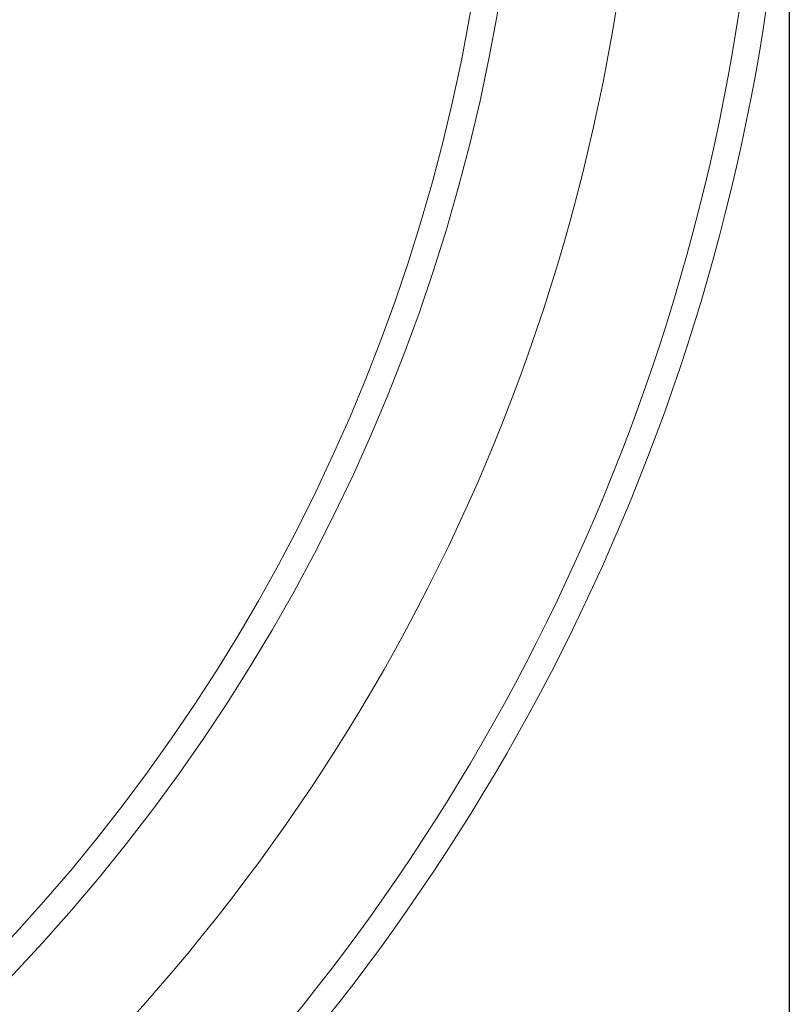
# Model space of a CAD drawing. Header units: inches. Extents: x 0.6 to 16.3, y 0.2 to 11.5.
# Tile 6 of 17: x 4.5 to 5.2, y 2.2 to 3.1. Entities that reach past the tile are written whole.
import ezdxf

# ---------------------------------------------------------------- set-up
doc = ezdxf.new("R2010")
doc.units = ezdxf.units.IN
doc.header["$MEASUREMENT"] = 0
doc.layers.add('FORMAT', color=7, linetype='Continuous')
doc.styles.add('SLDTEXTSTYLE0', font='TXT', dxfattribs={"width": 0.75})
doc.dimstyles.new('SLDDIMSTYLE0', dxfattribs={"dimtxt": 0.137795, "dimasz": 0.13, "dimexe": 0, "dimexo": 0.0625, "dimgap": 0.034449, "dimtad": 1, "dimlfac": 2, "dimrnd": 1e-09, "dimzin": 12, "dimdsep": 46, "dimlunit": 5, "dimtxsty": 'SLDTEXTSTYLE0', "dimsah": 1, "dimcen": 0.09, "dimadec": 0, "dimazin": 3, "dimtfac": 1, "dimtofl": 0, "dimtmove": 0, "dimatfit": 3, "dimfxl": 0, "dimfrac": 2, "dimtolj": 1, "dimtzin": 12, "dimarcsym": 0})

# ---------------------------------------------------------------- blocks, each defined once
blk = doc.blocks.new('_D')
at = {"layer": 'FORMAT'}
for p, q in [((1.20042, 3.35858), (1.20042, 1.49243)), ((5.20042, 3.35858), (5.20042, 1.49243)), ((5.20042, 1.5318), (1.20042, 1.5318))]:
    blk.add_line(p, q, dxfattribs=at)
for points in [[(1.20042, 1.5318), (1.33042, 1.5118), (1.33042, 1.5518)], [(5.20042, 1.5318), (5.07042, 1.5518), (5.07042, 1.5118)]]:
    blk.add_solid(points, dxfattribs=at)
at = {"layer": 'FORMAT', "attachment_point": 1, "style": 'SLDTEXTSTYLE0'}
for s, insert, char_height in [('%%c', (3.04561, 1.70943), 0.137795), ('8', (3.25342, 1.71154), 0.1378)]:
    blk.add_mtext(s, dxfattribs=dict(at, insert=insert, char_height=char_height))

msp = doc.modelspace()

# ---------------------------------------------------------------- linework, layer by layer
at = {"color": 7, "linetype": 'Continuous', "lineweight": 15}
for radius, start, end in [(1.86, 98.17277067, 0), (1.75, 98.56242787, 0), (2, 180, 56.50991687), (1.975, 180, 56.34727586), (1.725, 273.40653845, 356.59346155)]:
    msp.add_arc((3.20042177, 3.39794567), radius, start, end, dxfattribs=at)

# ---------------------------------------------------------------- dimensions: what is measured, and where the dimension line sits
at = {"layer": 'FORMAT'}
dim = msp.add_linear_dim(base=(1.20042177, 1.53180394), p1=(5.20042177, 3.39794567), p2=(1.20042177, 3.39794567), text='%%c<>', dimstyle='SLDDIMSTYLE0', dxfattribs=at)
dim.commit()
dim.dimension.update_dxf_attribs({"geometry": '_D', "text_midpoint": (3.20042177, 1.53180394), "dimtype": 160})

doc.saveas('drawing.dxf')
